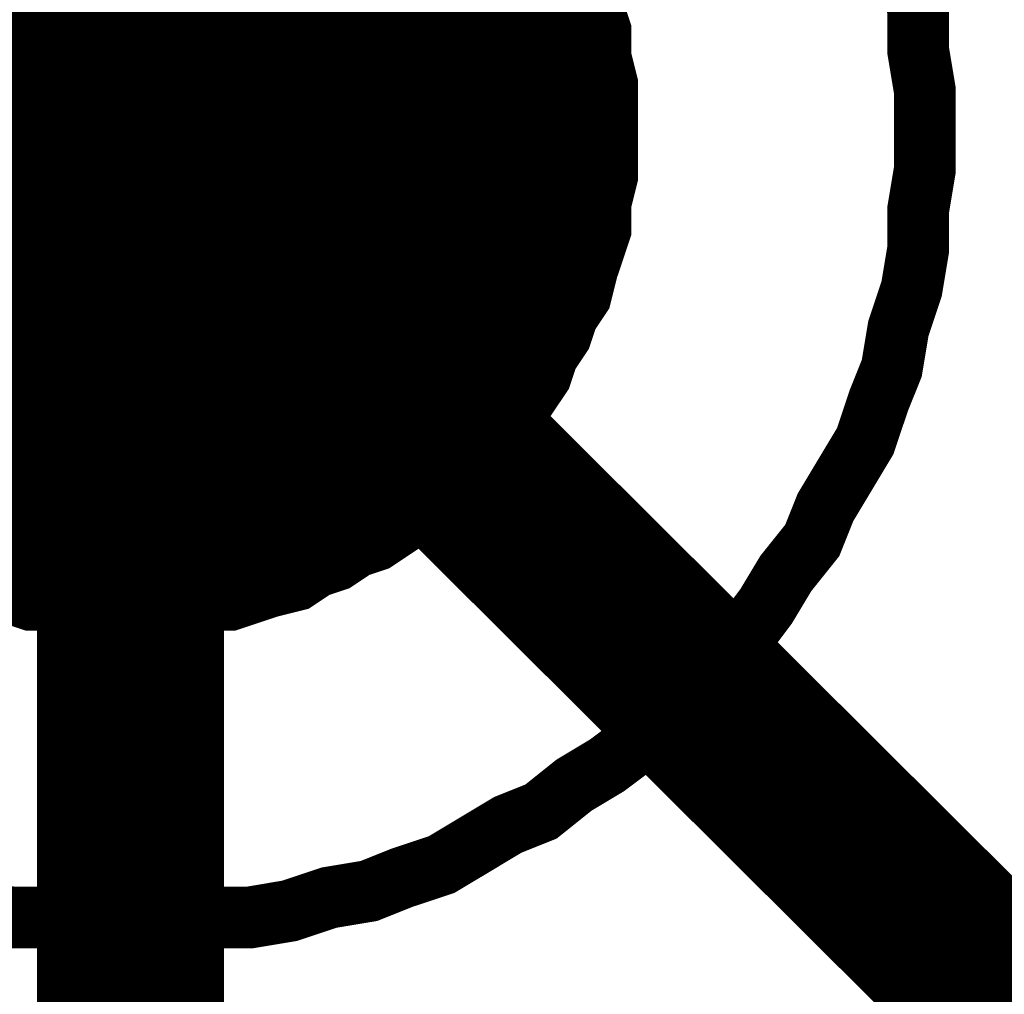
# Model space of a CAD drawing. Extents: x 0 to 22, y 0 to 17.
# Tile 42 of 58: x 12.5931 to 12.6551, y 12.5452 to 12.6067. Entities that reach past the tile are written whole.
import ezdxf

# ---------------------------------------------------------------- set-up
doc = ezdxf.new("R2010")
doc.units = 0
doc.layers.add('SHEET', color=255, linetype='CONTINUOUS')

msp = doc.modelspace()

# ---------------------------------------------------------------- linework, layer by layer
at = {"layer": 'SHEET'}
for points, const_width in [([(12.700205, 12.699917), (12.600046, 12.59975)], 0.0118), ([(7.600425, 12.59975), (8.50019, 12.59975), (9.400372, 12.59975), (10.300137, 12.59975), (12.600046, 12.59975)], 0.04), ([(12.628424, 12.610184), (12.628841, 12.608514), (12.629259, 12.607262), (12.629676, 12.60601), (12.629676, 12.604341), (12.630093, 12.602671), (12.630093, 12.601419), (12.630093, 12.59975)], 0.0039), ([(12.628424, 12.610184), (12.628841, 12.608514), (12.629259, 12.607262), (12.629676, 12.60601), (12.629676, 12.604341), (12.630093, 12.602671), (12.630093, 12.601419), (12.630093, 12.59975)], 0.0039), ([(12.628424, 12.610184), (12.628841, 12.608514), (12.629259, 12.607262), (12.629676, 12.60601), (12.629676, 12.604341), (12.630093, 12.602671), (12.630093, 12.601419), (12.630093, 12.59975)], 0.0039), ([(12.628424, 12.610184), (12.628841, 12.608514), (12.629259, 12.607262), (12.629676, 12.60601), (12.629676, 12.604341), (12.630093, 12.602671), (12.630093, 12.601419), (12.630093, 12.59975)], 0.0039), ([(12.628424, 12.610184), (12.628841, 12.608514), (12.629259, 12.607262), (12.629676, 12.60601), (12.629676, 12.604341), (12.630093, 12.602671), (12.630093, 12.601419), (12.630093, 12.59975)], 0.0039), ([(12.628424, 12.610184), (12.628841, 12.608514), (12.629259, 12.607262), (12.629676, 12.60601), (12.629676, 12.604341), (12.630093, 12.602671), (12.630093, 12.601419), (12.630093, 12.59975)], 0.0039), ([(12.628424, 12.610184), (12.628841, 12.608514), (12.629259, 12.607262), (12.629676, 12.60601), (12.629676, 12.604341), (12.630093, 12.602671), (12.630093, 12.601419), (12.630093, 12.59975)], 0.0039), ([(12.628424, 12.610184), (12.628841, 12.608514), (12.629259, 12.607262), (12.629676, 12.60601), (12.629676, 12.604341), (12.630093, 12.602671), (12.630093, 12.601419), (12.630093, 12.59975)], 0.0039), ([(12.649291, 12.609766), (12.649708, 12.607262), (12.649708, 12.604758), (12.650125, 12.602254), (12.650125, 12.59975)], 0.0039), ([(12.649291, 12.609766), (12.649708, 12.607262), (12.649708, 12.604758), (12.650125, 12.602254), (12.650125, 12.59975)], 0.0039), ([(12.649291, 12.609766), (12.649708, 12.607262), (12.649708, 12.604758), (12.650125, 12.602254), (12.650125, 12.59975)], 0.0039), ([(12.649291, 12.609766), (12.649708, 12.607262), (12.649708, 12.604758), (12.650125, 12.602254), (12.650125, 12.59975)], 0.0039), ([(12.649291, 12.609766), (12.649708, 12.607262), (12.649708, 12.604758), (12.650125, 12.602254), (12.650125, 12.59975)], 0.0039), ([(12.649291, 12.609766), (12.649708, 12.607262), (12.649708, 12.604758), (12.650125, 12.602254), (12.650125, 12.59975)], 0.0039), ([(12.649291, 12.609766), (12.649708, 12.607262), (12.649708, 12.604758), (12.650125, 12.602254), (12.650125, 12.59975)], 0.0039), ([(12.649291, 12.609766), (12.649708, 12.607262), (12.649708, 12.604758), (12.650125, 12.602254), (12.650125, 12.59975)], 0.0039), ([(12.649291, 12.609766), (12.649708, 12.607262), (12.649708, 12.604758), (12.650125, 12.602254), (12.650125, 12.59975)], 0.0039), ([(12.649291, 12.609766), (12.649708, 12.607262), (12.649708, 12.604758), (12.650125, 12.602254), (12.650125, 12.59975)], 0.0039), ([(12.649291, 12.609766), (12.649708, 12.607262), (12.649708, 12.604758), (12.650125, 12.602254), (12.650125, 12.59975)], 0.0039), ([(12.649291, 12.609766), (12.649708, 12.607262), (12.649708, 12.604758), (12.650125, 12.602254), (12.650125, 12.59975)], 0.0039), ([(12.700205, 12.5), (12.600046, 12.59975)], 0.0118), ([(12.600046, 12.5), (12.600046, 12.59975)], 0.0118), ([(12.650125, 12.59975), (12.650125, 12.597245), (12.649708, 12.594741), (12.649708, 12.592237), (12.649291, 12.589733), (12.648456, 12.587229), (12.648039, 12.584725), (12.647204, 12.582638), (12.646369, 12.580134), (12.645117, 12.578047), (12.643865, 12.57596), (12.643031, 12.573873), (12.641361, 12.571786), (12.640109, 12.569699), (12.638857, 12.56803), (12.637188, 12.565943), (12.635519, 12.564274), (12.633849, 12.562604), (12.631763, 12.560935), (12.630093, 12.559683), (12.628007, 12.558431), (12.62592, 12.556761), (12.623833, 12.555927), (12.621747, 12.554674), (12.61966, 12.553422), (12.617156, 12.552588), (12.615069, 12.551753), (12.612565, 12.551336), (12.610061, 12.550501), (12.607557, 12.550083), (12.605053, 12.550083), (12.60255, 12.549666), (12.600046, 12.549666)], 0.0039), ([(12.650125, 12.59975), (12.650125, 12.597245), (12.649708, 12.594741), (12.649708, 12.592237), (12.649291, 12.589733), (12.648456, 12.587229), (12.648039, 12.584725), (12.647204, 12.582638), (12.646369, 12.580134), (12.645117, 12.578047), (12.643865, 12.57596), (12.643031, 12.573873), (12.641361, 12.571786), (12.640109, 12.569699), (12.638857, 12.56803), (12.637188, 12.565943), (12.635519, 12.564274), (12.633849, 12.562604), (12.631763, 12.560935), (12.630093, 12.559683), (12.628007, 12.558431), (12.62592, 12.556761), (12.623833, 12.555927), (12.621747, 12.554674), (12.61966, 12.553422), (12.617156, 12.552588), (12.615069, 12.551753), (12.612565, 12.551336), (12.610061, 12.550501), (12.607557, 12.550083), (12.605053, 12.550083), (12.60255, 12.549666), (12.600046, 12.549666)], 0.0039), ([(12.650125, 12.59975), (12.650125, 12.597245), (12.649708, 12.594741), (12.649708, 12.592237), (12.649291, 12.589733), (12.648456, 12.587229), (12.648039, 12.584725), (12.647204, 12.582638), (12.646369, 12.580134), (12.645117, 12.578047), (12.643865, 12.57596), (12.643031, 12.573873), (12.641361, 12.571786), (12.640109, 12.569699), (12.638857, 12.56803), (12.637188, 12.565943), (12.635519, 12.564274), (12.633849, 12.562604), (12.631763, 12.560935), (12.630093, 12.559683), (12.628007, 12.558431), (12.62592, 12.556761), (12.623833, 12.555927), (12.621747, 12.554674), (12.61966, 12.553422), (12.617156, 12.552588), (12.615069, 12.551753), (12.612565, 12.551336), (12.610061, 12.550501), (12.607557, 12.550083), (12.605053, 12.550083), (12.60255, 12.549666), (12.600046, 12.549666)], 0.0039), ([(12.650125, 12.59975), (12.650125, 12.597245), (12.649708, 12.594741), (12.649708, 12.592237), (12.649291, 12.589733), (12.648456, 12.587229), (12.648039, 12.584725), (12.647204, 12.582638), (12.646369, 12.580134), (12.645117, 12.578047), (12.643865, 12.57596), (12.643031, 12.573873), (12.641361, 12.571786), (12.640109, 12.569699), (12.638857, 12.56803), (12.637188, 12.565943), (12.635519, 12.564274), (12.633849, 12.562604), (12.631763, 12.560935), (12.630093, 12.559683), (12.628007, 12.558431), (12.62592, 12.556761), (12.623833, 12.555927), (12.621747, 12.554674), (12.61966, 12.553422), (12.617156, 12.552588), (12.615069, 12.551753), (12.612565, 12.551336), (12.610061, 12.550501), (12.607557, 12.550083), (12.605053, 12.550083), (12.60255, 12.549666), (12.600046, 12.549666)], 0.0039), ([(12.650125, 12.59975), (12.650125, 12.597245), (12.649708, 12.594741), (12.649708, 12.592237), (12.649291, 12.589733), (12.648456, 12.587229), (12.648039, 12.584725), (12.647204, 12.582638), (12.646369, 12.580134), (12.645117, 12.578047), (12.643865, 12.57596), (12.643031, 12.573873), (12.641361, 12.571786), (12.640109, 12.569699), (12.638857, 12.56803), (12.637188, 12.565943), (12.635519, 12.564274), (12.633849, 12.562604), (12.631763, 12.560935), (12.630093, 12.559683), (12.628007, 12.558431), (12.62592, 12.556761), (12.623833, 12.555927), (12.621747, 12.554674), (12.61966, 12.553422), (12.617156, 12.552588), (12.615069, 12.551753), (12.612565, 12.551336), (12.610061, 12.550501), (12.607557, 12.550083), (12.605053, 12.550083), (12.60255, 12.549666), (12.600046, 12.549666)], 0.0039), ([(12.650125, 12.59975), (12.650125, 12.597245), (12.649708, 12.594741), (12.649708, 12.592237), (12.649291, 12.589733), (12.648456, 12.587229), (12.648039, 12.584725), (12.647204, 12.582638), (12.646369, 12.580134), (12.645117, 12.578047), (12.643865, 12.57596), (12.643031, 12.573873), (12.641361, 12.571786), (12.640109, 12.569699), (12.638857, 12.56803), (12.637188, 12.565943), (12.635519, 12.564274), (12.633849, 12.562604), (12.631763, 12.560935), (12.630093, 12.559683), (12.628007, 12.558431), (12.62592, 12.556761), (12.623833, 12.555927), (12.621747, 12.554674), (12.61966, 12.553422), (12.617156, 12.552588), (12.615069, 12.551753), (12.612565, 12.551336), (12.610061, 12.550501), (12.607557, 12.550083), (12.605053, 12.550083), (12.60255, 12.549666), (12.600046, 12.549666)], 0.0039), ([(12.650125, 12.59975), (12.650125, 12.597245), (12.649708, 12.594741), (12.649708, 12.592237), (12.649291, 12.589733), (12.648456, 12.587229), (12.648039, 12.584725), (12.647204, 12.582638), (12.646369, 12.580134), (12.645117, 12.578047), (12.643865, 12.57596), (12.643031, 12.573873), (12.641361, 12.571786), (12.640109, 12.569699), (12.638857, 12.56803), (12.637188, 12.565943), (12.635519, 12.564274), (12.633849, 12.562604), (12.631763, 12.560935), (12.630093, 12.559683), (12.628007, 12.558431), (12.62592, 12.556761), (12.623833, 12.555927), (12.621747, 12.554674), (12.61966, 12.553422), (12.617156, 12.552588), (12.615069, 12.551753), (12.612565, 12.551336), (12.610061, 12.550501), (12.607557, 12.550083), (12.605053, 12.550083), (12.60255, 12.549666), (12.600046, 12.549666)], 0.0039), ([(12.650125, 12.59975), (12.650125, 12.597245), (12.649708, 12.594741), (12.649708, 12.592237), (12.649291, 12.589733), (12.648456, 12.587229), (12.648039, 12.584725), (12.647204, 12.582638), (12.646369, 12.580134), (12.645117, 12.578047), (12.643865, 12.57596), (12.643031, 12.573873), (12.641361, 12.571786), (12.640109, 12.569699), (12.638857, 12.56803), (12.637188, 12.565943), (12.635519, 12.564274), (12.633849, 12.562604), (12.631763, 12.560935), (12.630093, 12.559683), (12.628007, 12.558431), (12.62592, 12.556761), (12.623833, 12.555927), (12.621747, 12.554674), (12.61966, 12.553422), (12.617156, 12.552588), (12.615069, 12.551753), (12.612565, 12.551336), (12.610061, 12.550501), (12.607557, 12.550083), (12.605053, 12.550083), (12.60255, 12.549666), (12.600046, 12.549666)], 0.0039), ([(12.650125, 12.59975), (12.650125, 12.597245), (12.649708, 12.594741), (12.649708, 12.592237), (12.649291, 12.589733), (12.648456, 12.587229), (12.648039, 12.584725), (12.647204, 12.582638), (12.646369, 12.580134), (12.645117, 12.578047), (12.643865, 12.57596), (12.643031, 12.573873), (12.641361, 12.571786), (12.640109, 12.569699), (12.638857, 12.56803), (12.637188, 12.565943), (12.635519, 12.564274), (12.633849, 12.562604), (12.631763, 12.560935), (12.630093, 12.559683), (12.628007, 12.558431), (12.62592, 12.556761), (12.623833, 12.555927), (12.621747, 12.554674), (12.61966, 12.553422), (12.617156, 12.552588), (12.615069, 12.551753), (12.612565, 12.551336), (12.610061, 12.550501), (12.607557, 12.550083), (12.605053, 12.550083), (12.60255, 12.549666), (12.600046, 12.549666)], 0.0039), ([(12.650125, 12.59975), (12.650125, 12.597245), (12.649708, 12.594741), (12.649708, 12.592237), (12.649291, 12.589733), (12.648456, 12.587229), (12.648039, 12.584725), (12.647204, 12.582638), (12.646369, 12.580134), (12.645117, 12.578047), (12.643865, 12.57596), (12.643031, 12.573873), (12.641361, 12.571786), (12.640109, 12.569699), (12.638857, 12.56803), (12.637188, 12.565943), (12.635519, 12.564274), (12.633849, 12.562604), (12.631763, 12.560935), (12.630093, 12.559683), (12.628007, 12.558431), (12.62592, 12.556761), (12.623833, 12.555927), (12.621747, 12.554674), (12.61966, 12.553422), (12.617156, 12.552588), (12.615069, 12.551753), (12.612565, 12.551336), (12.610061, 12.550501), (12.607557, 12.550083), (12.605053, 12.550083), (12.60255, 12.549666), (12.600046, 12.549666)], 0.0039), ([(12.650125, 12.59975), (12.650125, 12.597245), (12.649708, 12.594741), (12.649708, 12.592237), (12.649291, 12.589733), (12.648456, 12.587229), (12.648039, 12.584725), (12.647204, 12.582638), (12.646369, 12.580134), (12.645117, 12.578047), (12.643865, 12.57596), (12.643031, 12.573873), (12.641361, 12.571786), (12.640109, 12.569699), (12.638857, 12.56803), (12.637188, 12.565943), (12.635519, 12.564274), (12.633849, 12.562604), (12.631763, 12.560935), (12.630093, 12.559683), (12.628007, 12.558431), (12.62592, 12.556761), (12.623833, 12.555927), (12.621747, 12.554674), (12.61966, 12.553422), (12.617156, 12.552588), (12.615069, 12.551753), (12.612565, 12.551336), (12.610061, 12.550501), (12.607557, 12.550083), (12.605053, 12.550083), (12.60255, 12.549666), (12.600046, 12.549666)], 0.0039), ([(12.650125, 12.59975), (12.650125, 12.597245), (12.649708, 12.594741), (12.649708, 12.592237), (12.649291, 12.589733), (12.648456, 12.587229), (12.648039, 12.584725), (12.647204, 12.582638), (12.646369, 12.580134), (12.645117, 12.578047), (12.643865, 12.57596), (12.643031, 12.573873), (12.641361, 12.571786), (12.640109, 12.569699), (12.638857, 12.56803), (12.637188, 12.565943), (12.635519, 12.564274), (12.633849, 12.562604), (12.631763, 12.560935), (12.630093, 12.559683), (12.628007, 12.558431), (12.62592, 12.556761), (12.623833, 12.555927), (12.621747, 12.554674), (12.61966, 12.553422), (12.617156, 12.552588), (12.615069, 12.551753), (12.612565, 12.551336), (12.610061, 12.550501), (12.607557, 12.550083), (12.605053, 12.550083), (12.60255, 12.549666), (12.600046, 12.549666)], 0.0039), ([(12.630093, 12.59975), (12.630093, 12.59808), (12.630093, 12.596828), (12.629676, 12.595159), (12.629676, 12.593489), (12.629259, 12.592237), (12.628841, 12.590985), (12.628424, 12.589316), (12.627589, 12.588063), (12.627172, 12.586811), (12.626337, 12.585559), (12.62592, 12.584307), (12.625085, 12.583055), (12.624251, 12.581803), (12.623416, 12.580551), (12.622164, 12.579299), (12.621329, 12.578464), (12.620495, 12.577629), (12.619243, 12.576377), (12.617991, 12.575543), (12.616739, 12.574708), (12.615487, 12.573873), (12.614235, 12.573456), (12.612983, 12.572621), (12.611731, 12.572204), (12.610479, 12.571369), (12.608809, 12.570952), (12.607557, 12.570534), (12.606305, 12.570117), (12.604636, 12.570117), (12.602967, 12.569699), (12.601715, 12.569699), (12.600046, 12.569699)], 0.0039), ([(12.630093, 12.59975), (12.630093, 12.59808), (12.630093, 12.596828), (12.629676, 12.595159), (12.629676, 12.593489), (12.629259, 12.592237), (12.628841, 12.590985), (12.628424, 12.589316), (12.627589, 12.588063), (12.627172, 12.586811), (12.626337, 12.585559), (12.62592, 12.584307), (12.625085, 12.583055), (12.624251, 12.581803), (12.623416, 12.580551), (12.622164, 12.579299), (12.621329, 12.578464), (12.620495, 12.577629), (12.619243, 12.576377), (12.617991, 12.575543), (12.616739, 12.574708), (12.615487, 12.573873), (12.614235, 12.573456), (12.612983, 12.572621), (12.611731, 12.572204), (12.610479, 12.571369), (12.608809, 12.570952), (12.607557, 12.570534), (12.606305, 12.570117), (12.604636, 12.570117), (12.602967, 12.569699), (12.601715, 12.569699), (12.600046, 12.569699)], 0.0039), ([(12.630093, 12.59975), (12.630093, 12.59808), (12.630093, 12.596828), (12.629676, 12.595159), (12.629676, 12.593489), (12.629259, 12.592237), (12.628841, 12.590985), (12.628424, 12.589316), (12.627589, 12.588063), (12.627172, 12.586811), (12.626337, 12.585559), (12.62592, 12.584307), (12.625085, 12.583055), (12.624251, 12.581803), (12.623416, 12.580551), (12.622164, 12.579299), (12.621329, 12.578464), (12.620495, 12.577629), (12.619243, 12.576377), (12.617991, 12.575543), (12.616739, 12.574708), (12.615487, 12.573873), (12.614235, 12.573456), (12.612983, 12.572621), (12.611731, 12.572204), (12.610479, 12.571369), (12.608809, 12.570952), (12.607557, 12.570534), (12.606305, 12.570117), (12.604636, 12.570117), (12.602967, 12.569699), (12.601715, 12.569699), (12.600046, 12.569699)], 0.0039), ([(12.630093, 12.59975), (12.630093, 12.59808), (12.630093, 12.596828), (12.629676, 12.595159), (12.629676, 12.593489), (12.629259, 12.592237), (12.628841, 12.590985), (12.628424, 12.589316), (12.627589, 12.588063), (12.627172, 12.586811), (12.626337, 12.585559), (12.62592, 12.584307), (12.625085, 12.583055), (12.624251, 12.581803), (12.623416, 12.580551), (12.622164, 12.579299), (12.621329, 12.578464), (12.620495, 12.577629), (12.619243, 12.576377), (12.617991, 12.575543), (12.616739, 12.574708), (12.615487, 12.573873), (12.614235, 12.573456), (12.612983, 12.572621), (12.611731, 12.572204), (12.610479, 12.571369), (12.608809, 12.570952), (12.607557, 12.570534), (12.606305, 12.570117), (12.604636, 12.570117), (12.602967, 12.569699), (12.601715, 12.569699), (12.600046, 12.569699)], 0.0039), ([(12.630093, 12.59975), (12.630093, 12.59808), (12.630093, 12.596828), (12.629676, 12.595159), (12.629676, 12.593489), (12.629259, 12.592237), (12.628841, 12.590985), (12.628424, 12.589316), (12.627589, 12.588063), (12.627172, 12.586811), (12.626337, 12.585559), (12.62592, 12.584307), (12.625085, 12.583055), (12.624251, 12.581803), (12.623416, 12.580551), (12.622164, 12.579299), (12.621329, 12.578464), (12.620495, 12.577629), (12.619243, 12.576377), (12.617991, 12.575543), (12.616739, 12.574708), (12.615487, 12.573873), (12.614235, 12.573456), (12.612983, 12.572621), (12.611731, 12.572204), (12.610479, 12.571369), (12.608809, 12.570952), (12.607557, 12.570534), (12.606305, 12.570117), (12.604636, 12.570117), (12.602967, 12.569699), (12.601715, 12.569699), (12.600046, 12.569699)], 0.0039), ([(12.630093, 12.59975), (12.630093, 12.59808), (12.630093, 12.596828), (12.629676, 12.595159), (12.629676, 12.593489), (12.629259, 12.592237), (12.628841, 12.590985), (12.628424, 12.589316), (12.627589, 12.588063), (12.627172, 12.586811), (12.626337, 12.585559), (12.62592, 12.584307), (12.625085, 12.583055), (12.624251, 12.581803), (12.623416, 12.580551), (12.622164, 12.579299), (12.621329, 12.578464), (12.620495, 12.577629), (12.619243, 12.576377), (12.617991, 12.575543), (12.616739, 12.574708), (12.615487, 12.573873), (12.614235, 12.573456), (12.612983, 12.572621), (12.611731, 12.572204), (12.610479, 12.571369), (12.608809, 12.570952), (12.607557, 12.570534), (12.606305, 12.570117), (12.604636, 12.570117), (12.602967, 12.569699), (12.601715, 12.569699), (12.600046, 12.569699)], 0.0039), ([(12.630093, 12.59975), (12.630093, 12.59808), (12.630093, 12.596828), (12.629676, 12.595159), (12.629676, 12.593489), (12.629259, 12.592237), (12.628841, 12.590985), (12.628424, 12.589316), (12.627589, 12.588063), (12.627172, 12.586811), (12.626337, 12.585559), (12.62592, 12.584307), (12.625085, 12.583055), (12.624251, 12.581803), (12.623416, 12.580551), (12.622164, 12.579299), (12.621329, 12.578464), (12.620495, 12.577629), (12.619243, 12.576377), (12.617991, 12.575543), (12.616739, 12.574708), (12.615487, 12.573873), (12.614235, 12.573456), (12.612983, 12.572621), (12.611731, 12.572204), (12.610479, 12.571369), (12.608809, 12.570952), (12.607557, 12.570534), (12.606305, 12.570117), (12.604636, 12.570117), (12.602967, 12.569699), (12.601715, 12.569699), (12.600046, 12.569699)], 0.0039), ([(12.630093, 12.59975), (12.630093, 12.59808), (12.630093, 12.596828), (12.629676, 12.595159), (12.629676, 12.593489), (12.629259, 12.592237), (12.628841, 12.590985), (12.628424, 12.589316), (12.627589, 12.588063), (12.627172, 12.586811), (12.626337, 12.585559), (12.62592, 12.584307), (12.625085, 12.583055), (12.624251, 12.581803), (12.623416, 12.580551), (12.622164, 12.579299), (12.621329, 12.578464), (12.620495, 12.577629), (12.619243, 12.576377), (12.617991, 12.575543), (12.616739, 12.574708), (12.615487, 12.573873), (12.614235, 12.573456), (12.612983, 12.572621), (12.611731, 12.572204), (12.610479, 12.571369), (12.608809, 12.570952), (12.607557, 12.570534), (12.606305, 12.570117), (12.604636, 12.570117), (12.602967, 12.569699), (12.601715, 12.569699), (12.600046, 12.569699)], 0.0039), ([(12.630093, 12.59975), (12.630093, 12.59975), (12.630093, 12.59975), (12.630093, 12.59975), (12.630093, 12.59975), (12.630093, 12.59975), (12.630093, 12.59975), (12.630093, 12.59975), (12.630093, 12.59975), (12.630093, 12.59975), (12.630093, 12.59975), (12.630093, 12.59975), (12.630093, 12.59975), (12.630093, 12.59975), (12.630093, 12.59975), (12.630093, 12.59975), (12.630093, 12.59975), (12.630093, 12.59975), (12.630093, 12.59975), (12.630093, 12.59975), (12.630093, 12.59975), (12.630093, 12.59975), (12.630093, 12.59975), (12.630093, 12.59975), (12.630093, 12.59975), (12.630093, 12.59975), (12.630093, 12.59975), (12.630093, 12.59975), (12.630093, 12.59975), (12.630093, 12.59975), (12.630093, 12.59975), (12.630093, 12.59975), (12.630093, 12.59975)], 0.0039), ([(12.630093, 12.59975), (12.630093, 12.59975)], 0.0039), ([(12.630093, 12.59975), (12.630093, 12.59975), (12.630093, 12.59975), (12.630093, 12.59975), (12.630093, 12.59975), (12.630093, 12.59975), (12.630093, 12.59975), (12.630093, 12.59975), (12.630093, 12.59975), (12.630093, 12.59975), (12.630093, 12.59975), (12.630093, 12.59975), (12.630093, 12.59975), (12.630093, 12.59975), (12.630093, 12.59975), (12.630093, 12.59975), (12.630093, 12.59975), (12.630093, 12.59975), (12.630093, 12.59975), (12.630093, 12.59975), (12.630093, 12.59975), (12.630093, 12.59975), (12.630093, 12.59975), (12.630093, 12.59975), (12.630093, 12.59975), (12.630093, 12.59975), (12.630093, 12.59975), (12.630093, 12.59975), (12.630093, 12.59975), (12.630093, 12.59975), (12.630093, 12.59975), (12.630093, 12.59975), (12.630093, 12.59975)], 0.0039), ([(12.630093, 12.59975), (12.630093, 12.59975)], 0.0039), ([(12.630093, 12.59975), (12.630093, 12.59975), (12.630093, 12.59975), (12.630093, 12.59975), (12.630093, 12.59975), (12.630093, 12.59975), (12.630093, 12.59975), (12.630093, 12.59975), (12.630093, 12.59975), (12.630093, 12.59975), (12.630093, 12.59975), (12.630093, 12.59975), (12.630093, 12.59975), (12.630093, 12.59975), (12.630093, 12.59975), (12.630093, 12.59975), (12.630093, 12.59975), (12.630093, 12.59975), (12.630093, 12.59975), (12.630093, 12.59975), (12.630093, 12.59975), (12.630093, 12.59975), (12.630093, 12.59975), (12.630093, 12.59975), (12.630093, 12.59975), (12.630093, 12.59975), (12.630093, 12.59975), (12.630093, 12.59975), (12.630093, 12.59975), (12.630093, 12.59975), (12.630093, 12.59975), (12.630093, 12.59975), (12.630093, 12.59975)], 0.0039), ([(12.630093, 12.59975), (12.630093, 12.59975)], 0.0039), ([(12.630093, 12.59975), (12.630093, 12.59975), (12.630093, 12.59975), (12.630093, 12.59975), (12.630093, 12.59975), (12.630093, 12.59975), (12.630093, 12.59975), (12.630093, 12.59975), (12.630093, 12.59975), (12.630093, 12.59975), (12.630093, 12.59975), (12.630093, 12.59975), (12.630093, 12.59975), (12.630093, 12.59975), (12.630093, 12.59975), (12.630093, 12.59975), (12.630093, 12.59975), (12.630093, 12.59975), (12.630093, 12.59975), (12.630093, 12.59975), (12.630093, 12.59975), (12.630093, 12.59975), (12.630093, 12.59975), (12.630093, 12.59975), (12.630093, 12.59975), (12.630093, 12.59975), (12.630093, 12.59975), (12.630093, 12.59975), (12.630093, 12.59975), (12.630093, 12.59975), (12.630093, 12.59975), (12.630093, 12.59975), (12.630093, 12.59975)], 0.0039), ([(12.630093, 12.59975), (12.630093, 12.59975)], 0.0039), ([(12.630093, 12.59975), (12.630093, 12.59975), (12.630093, 12.59975), (12.630093, 12.59975), (12.630093, 12.59975), (12.630093, 12.59975), (12.630093, 12.59975), (12.630093, 12.59975), (12.630093, 12.59975), (12.630093, 12.59975), (12.630093, 12.59975), (12.630093, 12.59975), (12.630093, 12.59975), (12.630093, 12.59975), (12.630093, 12.59975), (12.630093, 12.59975), (12.630093, 12.59975), (12.630093, 12.59975), (12.630093, 12.59975), (12.630093, 12.59975), (12.630093, 12.59975), (12.630093, 12.59975), (12.630093, 12.59975), (12.630093, 12.59975), (12.630093, 12.59975), (12.630093, 12.59975), (12.630093, 12.59975), (12.630093, 12.59975), (12.630093, 12.59975), (12.630093, 12.59975), (12.630093, 12.59975), (12.630093, 12.59975), (12.630093, 12.59975)], 0.0039), ([(12.630093, 12.59975), (12.630093, 12.59975)], 0.0039), ([(12.630093, 12.59975), (12.630093, 12.59975), (12.630093, 12.59975), (12.630093, 12.59975), (12.630093, 12.59975), (12.630093, 12.59975), (12.630093, 12.59975), (12.630093, 12.59975), (12.630093, 12.59975), (12.630093, 12.59975), (12.630093, 12.59975), (12.630093, 12.59975), (12.630093, 12.59975), (12.630093, 12.59975), (12.630093, 12.59975), (12.630093, 12.59975), (12.630093, 12.59975), (12.630093, 12.59975), (12.630093, 12.59975), (12.630093, 12.59975), (12.630093, 12.59975), (12.630093, 12.59975), (12.630093, 12.59975), (12.630093, 12.59975), (12.630093, 12.59975), (12.630093, 12.59975), (12.630093, 12.59975), (12.630093, 12.59975), (12.630093, 12.59975), (12.630093, 12.59975), (12.630093, 12.59975), (12.630093, 12.59975), (12.630093, 12.59975)], 0.0039), ([(12.630093, 12.59975), (12.630093, 12.59975)], 0.0039), ([(12.630093, 12.59975), (12.630093, 12.59975), (12.630093, 12.59975), (12.630093, 12.59975), (12.630093, 12.59975), (12.630093, 12.59975), (12.630093, 12.59975), (12.630093, 12.59975), (12.630093, 12.59975), (12.630093, 12.59975), (12.630093, 12.59975), (12.630093, 12.59975), (12.630093, 12.59975), (12.630093, 12.59975), (12.630093, 12.59975), (12.630093, 12.59975), (12.630093, 12.59975), (12.630093, 12.59975), (12.630093, 12.59975), (12.630093, 12.59975), (12.630093, 12.59975), (12.630093, 12.59975), (12.630093, 12.59975), (12.630093, 12.59975), (12.630093, 12.59975), (12.630093, 12.59975), (12.630093, 12.59975), (12.630093, 12.59975), (12.630093, 12.59975), (12.630093, 12.59975), (12.630093, 12.59975), (12.630093, 12.59975), (12.630093, 12.59975)], 0.0039), ([(12.630093, 12.59975), (12.630093, 12.59975)], 0.0039), ([(12.630093, 12.59975), (12.630093, 12.59975), (12.630093, 12.59975), (12.630093, 12.59975), (12.630093, 12.59975), (12.630093, 12.59975), (12.630093, 12.59975), (12.630093, 12.59975), (12.630093, 12.59975), (12.630093, 12.59975), (12.630093, 12.59975), (12.630093, 12.59975), (12.630093, 12.59975), (12.630093, 12.59975), (12.630093, 12.59975), (12.630093, 12.59975), (12.630093, 12.59975), (12.630093, 12.59975), (12.630093, 12.59975), (12.630093, 12.59975), (12.630093, 12.59975), (12.630093, 12.59975), (12.630093, 12.59975), (12.630093, 12.59975), (12.630093, 12.59975), (12.630093, 12.59975), (12.630093, 12.59975), (12.630093, 12.59975), (12.630093, 12.59975), (12.630093, 12.59975), (12.630093, 12.59975), (12.630093, 12.59975), (12.630093, 12.59975)], 0.0039), ([(12.630093, 12.59975), (12.630093, 12.59975)], 0.0039), ([(12.650125, 12.59975), (12.650125, 12.59975), (12.650125, 12.59975), (12.650125, 12.59975), (12.650125, 12.59975), (12.650125, 12.59975), (12.650125, 12.59975), (12.650125, 12.59975), (12.650125, 12.59975), (12.650125, 12.59975), (12.650125, 12.59975), (12.650125, 12.59975), (12.650125, 12.59975), (12.650125, 12.59975), (12.650125, 12.59975), (12.650125, 12.59975), (12.650125, 12.59975), (12.650125, 12.59975), (12.650125, 12.59975), (12.650125, 12.59975), (12.650125, 12.59975), (12.650125, 12.59975), (12.650125, 12.59975), (12.650125, 12.59975), (12.650125, 12.59975), (12.650125, 12.59975), (12.650125, 12.59975), (12.650125, 12.59975), (12.650125, 12.59975), (12.650125, 12.59975), (12.650125, 12.59975), (12.650125, 12.59975), (12.650125, 12.59975)], 0.0039), ([(12.650125, 12.59975), (12.650125, 12.59975)], 0.0039), ([(12.650125, 12.59975), (12.650125, 12.59975), (12.650125, 12.59975), (12.650125, 12.59975), (12.650125, 12.59975), (12.650125, 12.59975), (12.650125, 12.59975), (12.650125, 12.59975), (12.650125, 12.59975), (12.650125, 12.59975), (12.650125, 12.59975), (12.650125, 12.59975), (12.650125, 12.59975), (12.650125, 12.59975), (12.650125, 12.59975), (12.650125, 12.59975), (12.650125, 12.59975), (12.650125, 12.59975), (12.650125, 12.59975), (12.650125, 12.59975), (12.650125, 12.59975), (12.650125, 12.59975), (12.650125, 12.59975), (12.650125, 12.59975), (12.650125, 12.59975), (12.650125, 12.59975), (12.650125, 12.59975), (12.650125, 12.59975), (12.650125, 12.59975), (12.650125, 12.59975), (12.650125, 12.59975), (12.650125, 12.59975), (12.650125, 12.59975)], 0.0039), ([(12.650125, 12.59975), (12.650125, 12.59975)], 0.0039), ([(12.650125, 12.59975), (12.650125, 12.59975), (12.650125, 12.59975), (12.650125, 12.59975), (12.650125, 12.59975), (12.650125, 12.59975), (12.650125, 12.59975), (12.650125, 12.59975), (12.650125, 12.59975), (12.650125, 12.59975), (12.650125, 12.59975), (12.650125, 12.59975), (12.650125, 12.59975), (12.650125, 12.59975), (12.650125, 12.59975), (12.650125, 12.59975), (12.650125, 12.59975), (12.650125, 12.59975), (12.650125, 12.59975), (12.650125, 12.59975), (12.650125, 12.59975), (12.650125, 12.59975), (12.650125, 12.59975), (12.650125, 12.59975), (12.650125, 12.59975), (12.650125, 12.59975), (12.650125, 12.59975), (12.650125, 12.59975), (12.650125, 12.59975), (12.650125, 12.59975), (12.650125, 12.59975), (12.650125, 12.59975), (12.650125, 12.59975)], 0.0039), ([(12.650125, 12.59975), (12.650125, 12.59975)], 0.0039), ([(12.650125, 12.59975), (12.650125, 12.59975), (12.650125, 12.59975), (12.650125, 12.59975), (12.650125, 12.59975), (12.650125, 12.59975), (12.650125, 12.59975), (12.650125, 12.59975), (12.650125, 12.59975), (12.650125, 12.59975), (12.650125, 12.59975), (12.650125, 12.59975), (12.650125, 12.59975), (12.650125, 12.59975), (12.650125, 12.59975), (12.650125, 12.59975), (12.650125, 12.59975), (12.650125, 12.59975), (12.650125, 12.59975), (12.650125, 12.59975), (12.650125, 12.59975), (12.650125, 12.59975), (12.650125, 12.59975), (12.650125, 12.59975), (12.650125, 12.59975), (12.650125, 12.59975), (12.650125, 12.59975), (12.650125, 12.59975), (12.650125, 12.59975), (12.650125, 12.59975), (12.650125, 12.59975), (12.650125, 12.59975), (12.650125, 12.59975)], 0.0039), ([(12.650125, 12.59975), (12.650125, 12.59975)], 0.0039), ([(12.650125, 12.59975), (12.650125, 12.59975), (12.650125, 12.59975), (12.650125, 12.59975), (12.650125, 12.59975), (12.650125, 12.59975), (12.650125, 12.59975), (12.650125, 12.59975), (12.650125, 12.59975), (12.650125, 12.59975), (12.650125, 12.59975), (12.650125, 12.59975), (12.650125, 12.59975), (12.650125, 12.59975), (12.650125, 12.59975), (12.650125, 12.59975), (12.650125, 12.59975), (12.650125, 12.59975), (12.650125, 12.59975), (12.650125, 12.59975), (12.650125, 12.59975), (12.650125, 12.59975), (12.650125, 12.59975), (12.650125, 12.59975), (12.650125, 12.59975), (12.650125, 12.59975), (12.650125, 12.59975), (12.650125, 12.59975), (12.650125, 12.59975), (12.650125, 12.59975), (12.650125, 12.59975), (12.650125, 12.59975), (12.650125, 12.59975)], 0.0039), ([(12.650125, 12.59975), (12.650125, 12.59975)], 0.0039), ([(12.650125, 12.59975), (12.650125, 12.59975), (12.650125, 12.59975), (12.650125, 12.59975), (12.650125, 12.59975), (12.650125, 12.59975), (12.650125, 12.59975), (12.650125, 12.59975), (12.650125, 12.59975), (12.650125, 12.59975), (12.650125, 12.59975), (12.650125, 12.59975), (12.650125, 12.59975), (12.650125, 12.59975), (12.650125, 12.59975), (12.650125, 12.59975), (12.650125, 12.59975), (12.650125, 12.59975), (12.650125, 12.59975), (12.650125, 12.59975), (12.650125, 12.59975), (12.650125, 12.59975), (12.650125, 12.59975), (12.650125, 12.59975), (12.650125, 12.59975), (12.650125, 12.59975), (12.650125, 12.59975), (12.650125, 12.59975), (12.650125, 12.59975), (12.650125, 12.59975), (12.650125, 12.59975), (12.650125, 12.59975), (12.650125, 12.59975)], 0.0039), ([(12.650125, 12.59975), (12.650125, 12.59975)], 0.0039), ([(12.650125, 12.59975), (12.650125, 12.59975), (12.650125, 12.59975), (12.650125, 12.59975), (12.650125, 12.59975), (12.650125, 12.59975), (12.650125, 12.59975), (12.650125, 12.59975), (12.650125, 12.59975), (12.650125, 12.59975), (12.650125, 12.59975), (12.650125, 12.59975), (12.650125, 12.59975), (12.650125, 12.59975), (12.650125, 12.59975), (12.650125, 12.59975), (12.650125, 12.59975), (12.650125, 12.59975), (12.650125, 12.59975), (12.650125, 12.59975), (12.650125, 12.59975), (12.650125, 12.59975), (12.650125, 12.59975), (12.650125, 12.59975), (12.650125, 12.59975), (12.650125, 12.59975), (12.650125, 12.59975), (12.650125, 12.59975), (12.650125, 12.59975), (12.650125, 12.59975), (12.650125, 12.59975), (12.650125, 12.59975), (12.650125, 12.59975)], 0.0039), ([(12.650125, 12.59975), (12.650125, 12.59975)], 0.0039), ([(12.650125, 12.59975), (12.650125, 12.59975), (12.650125, 12.59975), (12.650125, 12.59975), (12.650125, 12.59975), (12.650125, 12.59975), (12.650125, 12.59975), (12.650125, 12.59975), (12.650125, 12.59975), (12.650125, 12.59975), (12.650125, 12.59975), (12.650125, 12.59975), (12.650125, 12.59975), (12.650125, 12.59975), (12.650125, 12.59975), (12.650125, 12.59975), (12.650125, 12.59975), (12.650125, 12.59975), (12.650125, 12.59975), (12.650125, 12.59975), (12.650125, 12.59975), (12.650125, 12.59975), (12.650125, 12.59975), (12.650125, 12.59975), (12.650125, 12.59975), (12.650125, 12.59975), (12.650125, 12.59975), (12.650125, 12.59975), (12.650125, 12.59975), (12.650125, 12.59975), (12.650125, 12.59975), (12.650125, 12.59975), (12.650125, 12.59975)], 0.0039), ([(12.650125, 12.59975), (12.650125, 12.59975)], 0.0039), ([(12.650125, 12.59975), (12.650125, 12.59975), (12.650125, 12.59975), (12.650125, 12.59975), (12.650125, 12.59975), (12.650125, 12.59975), (12.650125, 12.59975), (12.650125, 12.59975), (12.650125, 12.59975), (12.650125, 12.59975), (12.650125, 12.59975), (12.650125, 12.59975), (12.650125, 12.59975), (12.650125, 12.59975), (12.650125, 12.59975), (12.650125, 12.59975), (12.650125, 12.59975), (12.650125, 12.59975), (12.650125, 12.59975), (12.650125, 12.59975), (12.650125, 12.59975), (12.650125, 12.59975), (12.650125, 12.59975), (12.650125, 12.59975), (12.650125, 12.59975), (12.650125, 12.59975), (12.650125, 12.59975), (12.650125, 12.59975), (12.650125, 12.59975), (12.650125, 12.59975), (12.650125, 12.59975), (12.650125, 12.59975), (12.650125, 12.59975)], 0.0039), ([(12.650125, 12.59975), (12.650125, 12.59975)], 0.0039), ([(12.650125, 12.59975), (12.650125, 12.59975), (12.650125, 12.59975), (12.650125, 12.59975), (12.650125, 12.59975), (12.650125, 12.59975), (12.650125, 12.59975), (12.650125, 12.59975), (12.650125, 12.59975), (12.650125, 12.59975), (12.650125, 12.59975), (12.650125, 12.59975), (12.650125, 12.59975), (12.650125, 12.59975), (12.650125, 12.59975), (12.650125, 12.59975), (12.650125, 12.59975), (12.650125, 12.59975), (12.650125, 12.59975), (12.650125, 12.59975), (12.650125, 12.59975), (12.650125, 12.59975), (12.650125, 12.59975), (12.650125, 12.59975), (12.650125, 12.59975), (12.650125, 12.59975), (12.650125, 12.59975), (12.650125, 12.59975), (12.650125, 12.59975), (12.650125, 12.59975), (12.650125, 12.59975), (12.650125, 12.59975), (12.650125, 12.59975)], 0.0039), ([(12.650125, 12.59975), (12.650125, 12.59975)], 0.0039), ([(12.650125, 12.59975), (12.650125, 12.59975), (12.650125, 12.59975), (12.650125, 12.59975), (12.650125, 12.59975), (12.650125, 12.59975), (12.650125, 12.59975), (12.650125, 12.59975), (12.650125, 12.59975), (12.650125, 12.59975), (12.650125, 12.59975), (12.650125, 12.59975), (12.650125, 12.59975), (12.650125, 12.59975), (12.650125, 12.59975), (12.650125, 12.59975), (12.650125, 12.59975), (12.650125, 12.59975), (12.650125, 12.59975), (12.650125, 12.59975), (12.650125, 12.59975), (12.650125, 12.59975), (12.650125, 12.59975), (12.650125, 12.59975), (12.650125, 12.59975), (12.650125, 12.59975), (12.650125, 12.59975), (12.650125, 12.59975), (12.650125, 12.59975), (12.650125, 12.59975), (12.650125, 12.59975), (12.650125, 12.59975), (12.650125, 12.59975)], 0.0039), ([(12.650125, 12.59975), (12.650125, 12.59975)], 0.0039), ([(12.650125, 12.59975), (12.650125, 12.59975), (12.650125, 12.59975), (12.650125, 12.59975), (12.650125, 12.59975), (12.650125, 12.59975), (12.650125, 12.59975), (12.650125, 12.59975), (12.650125, 12.59975), (12.650125, 12.59975), (12.650125, 12.59975), (12.650125, 12.59975), (12.650125, 12.59975), (12.650125, 12.59975), (12.650125, 12.59975), (12.650125, 12.59975), (12.650125, 12.59975), (12.650125, 12.59975), (12.650125, 12.59975), (12.650125, 12.59975), (12.650125, 12.59975), (12.650125, 12.59975), (12.650125, 12.59975), (12.650125, 12.59975), (12.650125, 12.59975), (12.650125, 12.59975), (12.650125, 12.59975), (12.650125, 12.59975), (12.650125, 12.59975), (12.650125, 12.59975), (12.650125, 12.59975), (12.650125, 12.59975), (12.650125, 12.59975)], 0.0039), ([(12.650125, 12.59975), (12.650125, 12.59975)], 0.0039), ([(12.600046, 12.569699), (12.598376, 12.569699), (12.597124, 12.569699), (12.595455, 12.570117), (12.593786, 12.570117), (12.592534, 12.570534), (12.591282, 12.570952), (12.589612, 12.571369)], 0.0039), ([(12.600046, 12.569699), (12.598376, 12.569699), (12.597124, 12.569699), (12.595455, 12.570117), (12.593786, 12.570117), (12.592534, 12.570534), (12.591282, 12.570952), (12.589612, 12.571369)], 0.0039), ([(12.600046, 12.569699), (12.598376, 12.569699), (12.597124, 12.569699), (12.595455, 12.570117), (12.593786, 12.570117), (12.592534, 12.570534), (12.591282, 12.570952), (12.589612, 12.571369)], 0.0039), ([(12.600046, 12.569699), (12.598376, 12.569699), (12.597124, 12.569699), (12.595455, 12.570117), (12.593786, 12.570117), (12.592534, 12.570534), (12.591282, 12.570952), (12.589612, 12.571369)], 0.0039), ([(12.600046, 12.569699), (12.598376, 12.569699), (12.597124, 12.569699), (12.595455, 12.570117), (12.593786, 12.570117), (12.592534, 12.570534), (12.591282, 12.570952), (12.589612, 12.571369)], 0.0039), ([(12.600046, 12.569699), (12.598376, 12.569699), (12.597124, 12.569699), (12.595455, 12.570117), (12.593786, 12.570117), (12.592534, 12.570534), (12.591282, 12.570952), (12.589612, 12.571369)], 0.0039), ([(12.600046, 12.569699), (12.598376, 12.569699), (12.597124, 12.569699), (12.595455, 12.570117), (12.593786, 12.570117), (12.592534, 12.570534), (12.591282, 12.570952), (12.589612, 12.571369)], 0.0039), ([(12.600046, 12.569699), (12.598376, 12.569699), (12.597124, 12.569699), (12.595455, 12.570117), (12.593786, 12.570117), (12.592534, 12.570534), (12.591282, 12.570952), (12.589612, 12.571369)], 0.0039), ([(12.600046, 12.549666), (12.597542, 12.549666), (12.595038, 12.550083), (12.592534, 12.550083), (12.59003, 12.550501)], 0.0039), ([(12.600046, 12.549666), (12.597542, 12.549666), (12.595038, 12.550083), (12.592534, 12.550083), (12.59003, 12.550501)], 0.0039), ([(12.600046, 12.549666), (12.597542, 12.549666), (12.595038, 12.550083), (12.592534, 12.550083), (12.59003, 12.550501)], 0.0039), ([(12.600046, 12.549666), (12.597542, 12.549666), (12.595038, 12.550083), (12.592534, 12.550083), (12.59003, 12.550501)], 0.0039), ([(12.600046, 12.549666), (12.597542, 12.549666), (12.595038, 12.550083), (12.592534, 12.550083), (12.59003, 12.550501)], 0.0039), ([(12.600046, 12.549666), (12.597542, 12.549666), (12.595038, 12.550083), (12.592534, 12.550083), (12.59003, 12.550501)], 0.0039), ([(12.600046, 12.549666), (12.597542, 12.549666), (12.595038, 12.550083), (12.592534, 12.550083), (12.59003, 12.550501)], 0.0039), ([(12.600046, 12.549666), (12.597542, 12.549666), (12.595038, 12.550083), (12.592534, 12.550083), (12.59003, 12.550501)], 0.0039), ([(12.600046, 12.549666), (12.597542, 12.549666), (12.595038, 12.550083), (12.592534, 12.550083), (12.59003, 12.550501)], 0.0039), ([(12.600046, 12.549666), (12.597542, 12.549666), (12.595038, 12.550083), (12.592534, 12.550083), (12.59003, 12.550501)], 0.0039), ([(12.600046, 12.549666), (12.597542, 12.549666), (12.595038, 12.550083), (12.592534, 12.550083), (12.59003, 12.550501)], 0.0039), ([(12.600046, 12.549666), (12.597542, 12.549666), (12.595038, 12.550083), (12.592534, 12.550083), (12.59003, 12.550501)], 0.0039)]:
    msp.add_lwpolyline(points, dxfattribs=dict(at, const_width=const_width))
at = {"layer": 'SHEET', "const_width": 0.03}
msp.add_lwpolyline([(12.585, 12.6, 1), (12.615, 12.6, 1)], format="xyb", close=True, dxfattribs=at)

doc.saveas('drawing.dxf')
